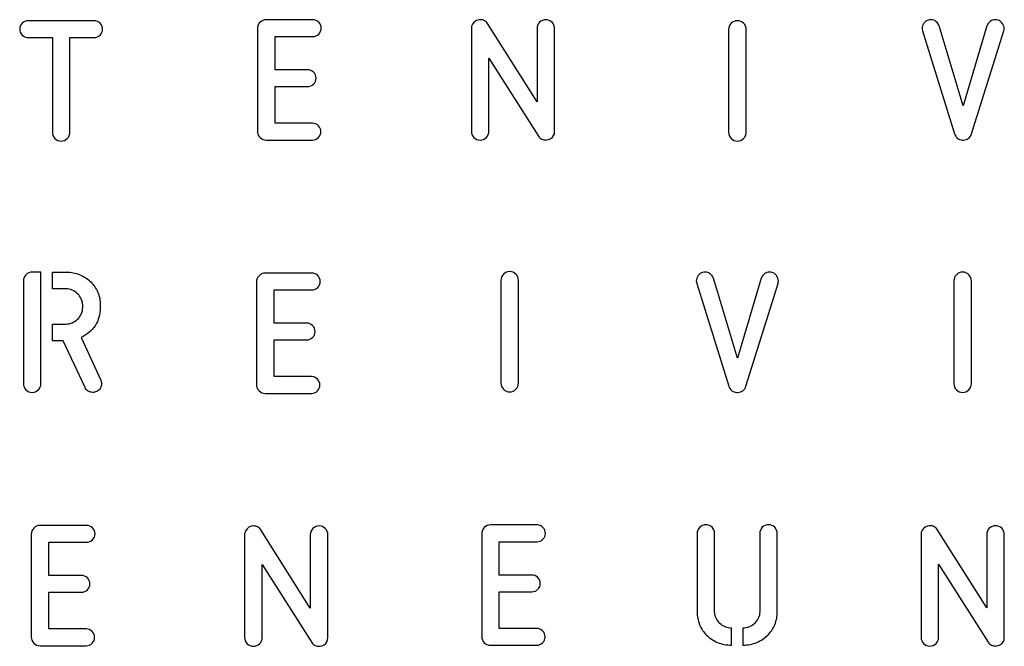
# Model space of a CAD drawing. Header units: millimetres. Extents: x -145 to 145, y -187 to 145.
# Tile 17 of 31: x -77 to -5, y -14 to 32. Entities that reach past the tile are written whole.
import ezdxf

# ---------------------------------------------------------------- set-up
doc = ezdxf.new("R2010")
doc.units = ezdxf.units.MM
doc.header["$MEASUREMENT"] = 0
doc.layers.add('Ebene 1', color=7, linetype='Continuous')

msp = doc.modelspace()

# ---------------------------------------------------------------- linework, layer by layer
at = {"layer": 'Ebene 1', "color": 1}
for points, knots in [([(-71.9432, 32.4201), (-71.7739, 32.4201), (-71.6281, 32.3589), (-71.5058, 32.2366), (-71.5058, 32.2366), (-71.3835, 32.1144), (-71.3223, 31.9685), (-71.3223, 31.7992), (-71.3223, 31.7992), (-71.3223, 31.6299), (-71.3835, 31.4841), (-71.5058, 31.3618), (-71.5058, 31.3618), (-71.6281, 31.2395), (-71.7739, 31.1783), (-71.9432, 31.1783), (-71.9432, 31.1783), (-71.9432, 31.1783), (-73.7353, 31.1783), (-73.7353, 31.1783), (-73.7353, 31.1783), (-73.7353, 31.1783), (-73.7353, 24.1792), (-73.7353, 24.1792), (-73.7353, 24.1792), (-73.7353, 24.0005), (-73.7988, 23.8476), (-73.9258, 23.7206), (-73.9258, 23.7206), (-74.0528, 23.5936), (-74.2057, 23.5301), (-74.3844, 23.5301), (-74.3844, 23.5301), (-74.5632, 23.5301), (-74.716, 23.5936), (-74.843, 23.7206), (-74.843, 23.7206), (-74.97, 23.8476), (-75.0335, 24.0005), (-75.0335, 24.1792), (-75.0335, 24.1792), (-75.0335, 24.1792), (-75.0335, 31.1783), (-75.0335, 31.1783), (-75.0335, 31.1783), (-75.0335, 31.1783), (-76.8256, 31.1783), (-76.8256, 31.1783), (-76.8256, 31.1783), (-76.995, 31.1783), (-77.1408, 31.2395), (-77.2631, 31.3618), (-77.2631, 31.3618), (-77.3854, 31.4841), (-77.4465, 31.6299), (-77.4465, 31.7992), (-77.4465, 31.7992), (-77.4465, 31.9685), (-77.3854, 32.1144), (-77.2631, 32.2366), (-77.2631, 32.2366), (-77.1408, 32.3589), (-76.995, 32.4201), (-76.8256, 32.4201), (-76.8256, 32.4201), (-76.8256, 32.4201), (-71.9432, 32.4201), (-71.9432, 32.4201)], [0, 0, 0, 0, 0.0588235, 0.0588235, 0.0588235, 0.0588235, 0.1176471, 0.1176471, 0.1176471, 0.1176471, 0.1764706, 0.1764706, 0.1764706, 0.1764706, 0.2352941, 0.2352941, 0.2352941, 0.2352941, 0.2941176, 0.2941176, 0.2941176, 0.2941176, 0.3529412, 0.3529412, 0.3529412, 0.3529412, 0.4117647, 0.4117647, 0.4117647, 0.4117647, 0.4705882, 0.4705882, 0.4705882, 0.4705882, 0.5294118, 0.5294118, 0.5294118, 0.5294118, 0.5882353, 0.5882353, 0.5882353, 0.5882353, 0.6470588, 0.6470588, 0.6470588, 0.6470588, 0.7058824, 0.7058824, 0.7058824, 0.7058824, 0.7647059, 0.7647059, 0.7647059, 0.7647059, 0.8235294, 0.8235294, 0.8235294, 0.8235294, 0.8823529, 0.8823529, 0.8823529, 0.8823529, 0.9411765, 0.9411765, 0.9411765, 0.9411765, 1, 1, 1, 1]), ([(-59.2249, 23.6028), (-59.4037, 23.6028), (-59.5565, 23.6663), (-59.6835, 23.7933), (-59.6835, 23.7933), (-59.8105, 23.9203), (-59.874, 24.0732), (-59.874, 24.2519), (-59.874, 24.2519), (-59.874, 24.2519), (-59.874, 31.8437), (-59.874, 31.8437), (-59.874, 31.8437), (-59.874, 32.0224), (-59.8105, 32.1753), (-59.6835, 32.3023), (-59.6835, 32.3023), (-59.5565, 32.4293), (-59.4037, 32.4928), (-59.2249, 32.4928), (-59.2249, 32.4928), (-59.2249, 32.4928), (-55.7818, 32.4928), (-55.7818, 32.4928), (-55.7818, 32.4928), (-55.6125, 32.4928), (-55.4667, 32.4316), (-55.3444, 32.3093), (-55.3444, 32.3093), (-55.2221, 32.1871), (-55.1609, 32.0412), (-55.1609, 31.8719), (-55.1609, 31.8719), (-55.1609, 31.7026), (-55.2221, 31.5568), (-55.3444, 31.4345), (-55.3444, 31.4345), (-55.4667, 31.3122), (-55.6125, 31.251), (-55.7818, 31.251), (-55.7818, 31.251), (-55.7818, 31.251), (-58.5758, 31.251), (-58.5758, 31.251), (-58.5758, 31.251), (-58.5758, 31.251), (-58.5758, 28.7957), (-58.5758, 28.7957), (-58.5758, 28.7957), (-58.5758, 28.7957), (-56.1628, 28.7957), (-56.1628, 28.7957), (-56.1628, 28.7957), (-55.9935, 28.7957), (-55.8477, 28.7345), (-55.7254, 28.6122), (-55.7254, 28.6122), (-55.6031, 28.4899), (-55.5419, 28.3441), (-55.5419, 28.1748), (-55.5419, 28.1748), (-55.5419, 28.0055), (-55.6031, 27.8596), (-55.7254, 27.7374), (-55.7254, 27.7374), (-55.8477, 27.6151), (-55.9935, 27.5539), (-56.1628, 27.5539), (-56.1628, 27.5539), (-56.1628, 27.5539), (-58.5758, 27.5539), (-58.5758, 27.5539), (-58.5758, 27.5539), (-58.5758, 27.5539), (-58.5758, 24.8446), (-58.5758, 24.8446), (-58.5758, 24.8446), (-58.5758, 24.8446), (-55.81, 24.8446), (-55.81, 24.8446), (-55.81, 24.8446), (-55.6407, 24.8446), (-55.4949, 24.7834), (-55.3726, 24.6611), (-55.3726, 24.6611), (-55.2503, 24.5388), (-55.1891, 24.393), (-55.1891, 24.2237), (-55.1891, 24.2237), (-55.1891, 24.0544), (-55.2503, 23.9085), (-55.3726, 23.7862), (-55.3726, 23.7862), (-55.4949, 23.6639), (-55.6407, 23.6028), (-55.81, 23.6028), (-55.81, 23.6028), (-55.81, 23.6028), (-59.2249, 23.6028), (-59.2249, 23.6028)], [0, 0, 0, 0, 0.04, 0.04, 0.04, 0.04, 0.08, 0.08, 0.08, 0.08, 0.12, 0.12, 0.12, 0.12, 0.16, 0.16, 0.16, 0.16, 0.2, 0.2, 0.2, 0.2, 0.24, 0.24, 0.24, 0.24, 0.28, 0.28, 0.28, 0.28, 0.32, 0.32, 0.32, 0.32, 0.36, 0.36, 0.36, 0.36, 0.4, 0.4, 0.4, 0.4, 0.44, 0.44, 0.44, 0.44, 0.48, 0.48, 0.48, 0.48, 0.52, 0.52, 0.52, 0.52, 0.56, 0.56, 0.56, 0.56, 0.6, 0.6, 0.6, 0.6, 0.64, 0.64, 0.64, 0.64, 0.68, 0.68, 0.68, 0.68, 0.72, 0.72, 0.72, 0.72, 0.76, 0.76, 0.76, 0.76, 0.8, 0.8, 0.8, 0.8, 0.84, 0.84, 0.84, 0.84, 0.88, 0.88, 0.88, 0.88, 0.92, 0.92, 0.92, 0.92, 0.96, 0.96, 0.96, 0.96, 1, 1, 1, 1]), ([(-42.7669, 29.6431), (-42.7669, 29.6431), (-42.7669, 24.2526), (-42.7669, 24.2526), (-42.7669, 24.2526), (-42.7669, 24.0739), (-42.8304, 23.921), (-42.9574, 23.794), (-42.9574, 23.794), (-43.0844, 23.667), (-43.2373, 23.6035), (-43.416, 23.6035), (-43.416, 23.6035), (-43.5948, 23.6035), (-43.7476, 23.667), (-43.8746, 23.794), (-43.8746, 23.794), (-44.0016, 23.921), (-44.0651, 24.0739), (-44.0651, 24.2526), (-44.0651, 24.2526), (-44.0651, 24.2526), (-44.0651, 31.8585), (-44.0651, 31.8585), (-44.0651, 31.8585), (-44.0651, 32.0843), (-43.9617, 32.263), (-43.7547, 32.3947), (-43.7547, 32.3947), (-43.6512, 32.4606), (-43.5336, 32.4935), (-43.4019, 32.4935), (-43.4019, 32.4935), (-43.2984, 32.4935), (-43.1997, 32.47), (-43.1056, 32.4229), (-43.1056, 32.4229), (-43.0115, 32.3759), (-42.9362, 32.3053), (-42.8798, 32.2113), (-42.8798, 32.2113), (-42.8798, 32.2113), (-39.2109, 26.4257), (-39.2109, 26.4257), (-39.2109, 26.4257), (-39.2109, 26.4257), (-39.2109, 31.8444), (-39.2109, 31.8444), (-39.2109, 31.8444), (-39.2109, 32.0231), (-39.1474, 32.176), (-39.0204, 32.303), (-39.0204, 32.303), (-38.8934, 32.43), (-38.7405, 32.4935), (-38.5618, 32.4935), (-38.5618, 32.4935), (-38.3831, 32.4935), (-38.2302, 32.43), (-38.1032, 32.303), (-38.1032, 32.303), (-37.9762, 32.176), (-37.9127, 32.0231), (-37.9127, 31.8444), (-37.9127, 31.8444), (-37.9127, 31.8444), (-37.9127, 24.2385), (-37.9127, 24.2385), (-37.9127, 24.2385), (-37.9127, 24.0033), (-38.0068, 23.8293), (-38.1949, 23.7164), (-38.1949, 23.7164), (-38.3266, 23.6411), (-38.4489, 23.6035), (-38.5618, 23.6035), (-38.5618, 23.6035), (-38.6653, 23.6035), (-38.7664, 23.627), (-38.8652, 23.6741), (-38.8652, 23.6741), (-38.964, 23.7211), (-39.0416, 23.7916), (-39.098, 23.8857), (-39.098, 23.8857), (-39.098, 23.8857), (-42.7669, 29.6431), (-42.7669, 29.6431)], [0, 0, 0, 0, 0.0454545, 0.0454545, 0.0454545, 0.0454545, 0.0909091, 0.0909091, 0.0909091, 0.0909091, 0.1363636, 0.1363636, 0.1363636, 0.1363636, 0.1818182, 0.1818182, 0.1818182, 0.1818182, 0.2272727, 0.2272727, 0.2272727, 0.2272727, 0.2727273, 0.2727273, 0.2727273, 0.2727273, 0.3181818, 0.3181818, 0.3181818, 0.3181818, 0.3636364, 0.3636364, 0.3636364, 0.3636364, 0.4090909, 0.4090909, 0.4090909, 0.4090909, 0.4545455, 0.4545455, 0.4545455, 0.4545455, 0.5, 0.5, 0.5, 0.5, 0.5454545, 0.5454545, 0.5454545, 0.5454545, 0.5909091, 0.5909091, 0.5909091, 0.5909091, 0.6363636, 0.6363636, 0.6363636, 0.6363636, 0.6818182, 0.6818182, 0.6818182, 0.6818182, 0.7272727, 0.7272727, 0.7272727, 0.7272727, 0.7727273, 0.7727273, 0.7727273, 0.7727273, 0.8181818, 0.8181818, 0.8181818, 0.8181818, 0.8636364, 0.8636364, 0.8636364, 0.8636364, 0.9090909, 0.9090909, 0.9090909, 0.9090909, 0.9545455, 0.9545455, 0.9545455, 0.9545455, 1, 1, 1, 1]), ([(-23.7532, 24.1789), (-23.7532, 24.0002), (-23.8167, 23.8473), (-23.9437, 23.7203), (-23.9437, 23.7203), (-24.0707, 23.5933), (-24.2236, 23.5298), (-24.4023, 23.5298), (-24.4023, 23.5298), (-24.5811, 23.5298), (-24.7339, 23.5933), (-24.8609, 23.7203), (-24.8609, 23.7203), (-24.9879, 23.8473), (-25.0514, 24.0002), (-25.0514, 24.1789), (-25.0514, 24.1789), (-25.0514, 24.1789), (-25.0514, 31.7707), (-25.0514, 31.7707), (-25.0514, 31.7707), (-25.0514, 31.9494), (-24.9879, 32.1023), (-24.8609, 32.2293), (-24.8609, 32.2293), (-24.7339, 32.3563), (-24.5811, 32.4198), (-24.4023, 32.4198), (-24.4023, 32.4198), (-24.2236, 32.4198), (-24.0707, 32.3563), (-23.9437, 32.2293), (-23.9437, 32.2293), (-23.8167, 32.1023), (-23.7532, 31.9494), (-23.7532, 31.7707), (-23.7532, 31.7707), (-23.7532, 31.7707), (-23.7532, 24.1789), (-23.7532, 24.1789)], [0, 0, 0, 0, 0.1, 0.1, 0.1, 0.1, 0.2, 0.2, 0.2, 0.2, 0.3, 0.3, 0.3, 0.3, 0.4, 0.4, 0.4, 0.4, 0.5, 0.5, 0.5, 0.5, 0.6, 0.6, 0.6, 0.6, 0.7, 0.7, 0.7, 0.7, 0.8, 0.8, 0.8, 0.8, 0.9, 0.9, 0.9, 0.9, 1, 1, 1, 1]), ([(-7.7653, 23.6052), (-7.897, 23.6052), (-8.0169, 23.6475), (-8.1251, 23.7322), (-8.1251, 23.7322), (-8.2333, 23.8169), (-8.3109, 23.9251), (-8.3579, 24.0568), (-8.3579, 24.0568), (-8.3579, 24.0568), (-10.7286, 31.6626), (-10.7286, 31.6626), (-10.7286, 31.6626), (-10.7474, 31.7379), (-10.7568, 31.799), (-10.7568, 31.8461), (-10.7568, 31.8461), (-10.7568, 31.9872), (-10.7098, 32.1189), (-10.6157, 32.2412), (-10.6157, 32.2412), (-10.5216, 32.3635), (-10.4135, 32.4387), (-10.2912, 32.467), (-10.2912, 32.467), (-10.2347, 32.4858), (-10.1689, 32.4952), (-10.0936, 32.4952), (-10.0936, 32.4952), (-9.9619, 32.4952), (-9.8396, 32.4529), (-9.7267, 32.3682), (-9.7267, 32.3682), (-9.6138, 32.2835), (-9.5339, 32.1753), (-9.4868, 32.0436), (-9.4868, 32.0436), (-9.4868, 32.0436), (-7.7229, 26.1311), (-7.7229, 26.1311), (-7.7229, 26.1311), (-7.7229, 26.1311), (-5.959, 32.0436), (-5.959, 32.0436), (-5.959, 32.0436), (-5.912, 32.1753), (-5.832, 32.2835), (-5.7192, 32.3682), (-5.7192, 32.3682), (-5.6063, 32.4529), (-5.484, 32.4952), (-5.3523, 32.4952), (-5.3523, 32.4952), (-5.277, 32.4952), (-5.2112, 32.4858), (-5.1547, 32.467), (-5.1547, 32.467), (-5.0324, 32.4387), (-4.9242, 32.3635), (-4.8302, 32.2412), (-4.8302, 32.2412), (-4.7361, 32.1189), (-4.689, 31.9872), (-4.689, 31.8461), (-4.689, 31.8461), (-4.689, 31.799), (-4.6985, 31.7379), (-4.7173, 31.6626), (-4.7173, 31.6626), (-4.7173, 31.6626), (-7.0879, 24.0568), (-7.0879, 24.0568), (-7.0879, 24.0568), (-7.135, 23.9251), (-7.2126, 23.8169), (-7.3208, 23.7322), (-7.3208, 23.7322), (-7.429, 23.6475), (-7.5489, 23.6052), (-7.6806, 23.6052), (-7.6806, 23.6052), (-7.6806, 23.6052), (-7.7653, 23.6052), (-7.7653, 23.6052)], [0, 0, 0, 0, 0.047619, 0.047619, 0.047619, 0.047619, 0.0952381, 0.0952381, 0.0952381, 0.0952381, 0.1428571, 0.1428571, 0.1428571, 0.1428571, 0.1904762, 0.1904762, 0.1904762, 0.1904762, 0.2380952, 0.2380952, 0.2380952, 0.2380952, 0.2857143, 0.2857143, 0.2857143, 0.2857143, 0.3333333, 0.3333333, 0.3333333, 0.3333333, 0.3809524, 0.3809524, 0.3809524, 0.3809524, 0.4285714, 0.4285714, 0.4285714, 0.4285714, 0.4761905, 0.4761905, 0.4761905, 0.4761905, 0.5238095, 0.5238095, 0.5238095, 0.5238095, 0.5714286, 0.5714286, 0.5714286, 0.5714286, 0.6190476, 0.6190476, 0.6190476, 0.6190476, 0.6666667, 0.6666667, 0.6666667, 0.6666667, 0.7142857, 0.7142857, 0.7142857, 0.7142857, 0.7619048, 0.7619048, 0.7619048, 0.7619048, 0.8095238, 0.8095238, 0.8095238, 0.8095238, 0.8571429, 0.8571429, 0.8571429, 0.8571429, 0.9047619, 0.9047619, 0.9047619, 0.9047619, 0.952381, 0.952381, 0.952381, 0.952381, 1, 1, 1, 1]), ([(-77.1753, 13.1954), (-77.1753, 13.3741), (-77.1118, 13.527), (-76.9848, 13.654), (-76.9848, 13.654), (-76.8578, 13.781), (-76.705, 13.8445), (-76.5262, 13.8445), (-76.5262, 13.8445), (-76.5262, 13.8445), (-75.8771, 13.8445), (-75.8771, 13.8445), (-75.8771, 13.8445), (-75.8771, 13.8445), (-75.8771, 5.6036), (-75.8771, 5.6036), (-75.8771, 5.6036), (-75.8771, 5.4249), (-75.9406, 5.272), (-76.0676, 5.145), (-76.0676, 5.145), (-76.1946, 5.018), (-76.3475, 4.9545), (-76.5262, 4.9545), (-76.5262, 4.9545), (-76.705, 4.9545), (-76.8578, 5.018), (-76.9848, 5.145), (-76.9848, 5.145), (-77.1118, 5.272), (-77.1753, 5.4249), (-77.1753, 5.6036), (-77.1753, 5.6036), (-77.1753, 5.6036), (-77.1753, 13.1954), (-77.1753, 13.1954)], [0, 0, 0, 0, 0.1111111, 0.1111111, 0.1111111, 0.1111111, 0.2222222, 0.2222222, 0.2222222, 0.2222222, 0.3333333, 0.3333333, 0.3333333, 0.3333333, 0.4444444, 0.4444444, 0.4444444, 0.4444444, 0.5555556, 0.5555556, 0.5555556, 0.5555556, 0.6666667, 0.6666667, 0.6666667, 0.6666667, 0.7777778, 0.7777778, 0.7777778, 0.7777778, 0.8888889, 0.8888889, 0.8888889, 0.8888889, 1, 1, 1, 1]), ([(-72.8997, 9.0185), (-72.4763, 9.2066), (-72.1353, 9.4936), (-71.8766, 9.8793), (-71.8766, 9.8793), (-71.6179, 10.265), (-71.4886, 10.7118), (-71.4886, 11.2198), (-71.4886, 11.2198), (-71.4886, 11.2198), (-71.4886, 11.3892), (-71.4886, 11.3892), (-71.4886, 11.3892), (-71.4886, 11.7278), (-71.5497, 12.0453), (-71.672, 12.3417), (-71.672, 12.3417), (-71.7943, 12.638), (-71.9683, 12.8967), (-72.1941, 13.1178), (-72.1941, 13.1178), (-72.4199, 13.3388), (-72.688, 13.5152), (-72.9984, 13.6469), (-72.9984, 13.6469), (-73.3089, 13.7786), (-73.6523, 13.8445), (-74.0286, 13.8445), (-74.0286, 13.8445), (-74.0286, 13.8445), (-75.0304, 13.8445), (-75.0304, 13.8445), (-75.0304, 13.8445), (-75.0304, 13.8445), (-75.0304, 12.6027), (-75.0304, 12.6027), (-75.0304, 12.6027), (-75.0304, 12.6027), (-74.0286, 12.6027), (-74.0286, 12.6027), (-74.0286, 12.6027), (-73.8686, 12.6027), (-73.7134, 12.5698), (-73.5629, 12.5039), (-73.5629, 12.5039), (-73.4124, 12.4381), (-73.2807, 12.3511), (-73.1678, 12.2429), (-73.1678, 12.2429), (-73.0549, 12.1347), (-72.9632, 12.0077), (-72.8926, 11.8619), (-72.8926, 11.8619), (-72.8221, 11.7161), (-72.7868, 11.5585), (-72.7868, 11.3892), (-72.7868, 11.3892), (-72.7868, 11.3892), (-72.7868, 11.2198), (-72.7868, 11.2198), (-72.7868, 11.2198), (-72.7868, 11.0505), (-72.8221, 10.8929), (-72.8926, 10.7471), (-72.8926, 10.7471), (-72.9632, 10.6013), (-73.0549, 10.4743), (-73.1678, 10.3661), (-73.1678, 10.3661), (-73.2807, 10.2579), (-73.4124, 10.1709), (-73.5629, 10.1051), (-73.5629, 10.1051), (-73.7134, 10.0392), (-73.8686, 10.0063), (-74.0286, 10.0063), (-74.0286, 10.0063), (-74.0286, 10.0063), (-75.0304, 10.0063), (-75.0304, 10.0063), (-75.0304, 10.0063), (-75.0304, 10.0063), (-75.0304, 8.7645), (-75.0304, 8.7645), (-75.0304, 8.7645), (-75.0304, 8.7645), (-74.2261, 8.7645), (-74.2261, 8.7645), (-74.2261, 8.7645), (-74.2261, 8.7645), (-72.6174, 5.3073), (-72.6174, 5.3073), (-72.6174, 5.3073), (-72.5704, 5.2038), (-72.4928, 5.1191), (-72.3846, 5.0533), (-72.3846, 5.0533), (-72.2764, 4.9874), (-72.1612, 4.9545), (-72.0389, 4.9545), (-72.0389, 4.9545), (-71.9636, 4.9545), (-71.8696, 4.978), (-71.7567, 5.0251), (-71.7567, 5.0251), (-71.6438, 5.0721), (-71.5568, 5.1474), (-71.4956, 5.2508), (-71.4956, 5.2508), (-71.4345, 5.3543), (-71.4039, 5.4672), (-71.4039, 5.5895), (-71.4039, 5.5895), (-71.4039, 5.693), (-71.4227, 5.7824), (-71.4603, 5.8576), (-71.4603, 5.8576), (-71.4603, 5.8576), (-72.8997, 9.0185), (-72.8997, 9.0185)], [0, 0, 0, 0, 0.0333333, 0.0333333, 0.0333333, 0.0333333, 0.0666667, 0.0666667, 0.0666667, 0.0666667, 0.1, 0.1, 0.1, 0.1, 0.1333333, 0.1333333, 0.1333333, 0.1333333, 0.1666667, 0.1666667, 0.1666667, 0.1666667, 0.2, 0.2, 0.2, 0.2, 0.2333333, 0.2333333, 0.2333333, 0.2333333, 0.2666667, 0.2666667, 0.2666667, 0.2666667, 0.3, 0.3, 0.3, 0.3, 0.3333333, 0.3333333, 0.3333333, 0.3333333, 0.3666667, 0.3666667, 0.3666667, 0.3666667, 0.4, 0.4, 0.4, 0.4, 0.4333333, 0.4333333, 0.4333333, 0.4333333, 0.4666667, 0.4666667, 0.4666667, 0.4666667, 0.5, 0.5, 0.5, 0.5, 0.5333333, 0.5333333, 0.5333333, 0.5333333, 0.5666667, 0.5666667, 0.5666667, 0.5666667, 0.6, 0.6, 0.6, 0.6, 0.6333333, 0.6333333, 0.6333333, 0.6333333, 0.6666667, 0.6666667, 0.6666667, 0.6666667, 0.7, 0.7, 0.7, 0.7, 0.7333333, 0.7333333, 0.7333333, 0.7333333, 0.7666667, 0.7666667, 0.7666667, 0.7666667, 0.8, 0.8, 0.8, 0.8, 0.8333333, 0.8333333, 0.8333333, 0.8333333, 0.8666667, 0.8666667, 0.8666667, 0.8666667, 0.9, 0.9, 0.9, 0.9, 0.9333333, 0.9333333, 0.9333333, 0.9333333, 0.9666667, 0.9666667, 0.9666667, 0.9666667, 1, 1, 1, 1]), ([(-40.5812, 5.6411), (-40.5812, 5.4624), (-40.6447, 5.3095), (-40.7717, 5.1825), (-40.7717, 5.1825), (-40.8987, 5.0555), (-41.0516, 4.992), (-41.2303, 4.992), (-41.2303, 4.992), (-41.4091, 4.992), (-41.5619, 5.0555), (-41.6889, 5.1825), (-41.6889, 5.1825), (-41.8159, 5.3095), (-41.8794, 5.4624), (-41.8794, 5.6411), (-41.8794, 5.6411), (-41.8794, 5.6411), (-41.8794, 13.2329), (-41.8794, 13.2329), (-41.8794, 13.2329), (-41.8794, 13.4116), (-41.8159, 13.5645), (-41.6889, 13.6915), (-41.6889, 13.6915), (-41.5619, 13.8185), (-41.4091, 13.882), (-41.2303, 13.882), (-41.2303, 13.882), (-41.0516, 13.882), (-40.8987, 13.8185), (-40.7717, 13.6915), (-40.7717, 13.6915), (-40.6447, 13.5645), (-40.5812, 13.4116), (-40.5812, 13.2329), (-40.5812, 13.2329), (-40.5812, 13.2329), (-40.5812, 5.6411), (-40.5812, 5.6411)], [0, 0, 0, 0, 0.1, 0.1, 0.1, 0.1, 0.2, 0.2, 0.2, 0.2, 0.3, 0.3, 0.3, 0.3, 0.4, 0.4, 0.4, 0.4, 0.5, 0.5, 0.5, 0.5, 0.6, 0.6, 0.6, 0.6, 0.7, 0.7, 0.7, 0.7, 0.8, 0.8, 0.8, 0.8, 0.9, 0.9, 0.9, 0.9, 1, 1, 1, 1]), ([(-24.4479, 4.9538), (-24.5796, 4.9538), (-24.6995, 4.9961), (-24.8077, 5.0808), (-24.8077, 5.0808), (-24.9159, 5.1655), (-24.9935, 5.2737), (-25.0405, 5.4054), (-25.0405, 5.4054), (-25.0405, 5.4054), (-27.4112, 13.0112), (-27.4112, 13.0112), (-27.4112, 13.0112), (-27.43, 13.0865), (-27.4394, 13.1476), (-27.4394, 13.1947), (-27.4394, 13.1947), (-27.4394, 13.3358), (-27.3924, 13.4675), (-27.2983, 13.5898), (-27.2983, 13.5898), (-27.2042, 13.7121), (-27.0961, 13.7873), (-26.9738, 13.8156), (-26.9738, 13.8156), (-26.9173, 13.8344), (-26.8515, 13.8438), (-26.7762, 13.8438), (-26.7762, 13.8438), (-26.6445, 13.8438), (-26.5222, 13.8015), (-26.4093, 13.7168), (-26.4093, 13.7168), (-26.2964, 13.6321), (-26.2165, 13.5239), (-26.1694, 13.3922), (-26.1694, 13.3922), (-26.1694, 13.3922), (-24.4055, 7.4797), (-24.4055, 7.4797), (-24.4055, 7.4797), (-24.4055, 7.4797), (-22.6416, 13.3922), (-22.6416, 13.3922), (-22.6416, 13.3922), (-22.5946, 13.5239), (-22.5146, 13.6321), (-22.4018, 13.7168), (-22.4018, 13.7168), (-22.2889, 13.8015), (-22.1666, 13.8438), (-22.0349, 13.8438), (-22.0349, 13.8438), (-21.9596, 13.8438), (-21.8938, 13.8344), (-21.8373, 13.8156), (-21.8373, 13.8156), (-21.715, 13.7873), (-21.6068, 13.7121), (-21.5128, 13.5898), (-21.5128, 13.5898), (-21.4187, 13.4675), (-21.3716, 13.3358), (-21.3716, 13.1947), (-21.3716, 13.1947), (-21.3716, 13.1476), (-21.3811, 13.0865), (-21.3999, 13.0112), (-21.3999, 13.0112), (-21.3999, 13.0112), (-23.7705, 5.4054), (-23.7705, 5.4054), (-23.7705, 5.4054), (-23.8176, 5.2737), (-23.8952, 5.1655), (-24.0034, 5.0808), (-24.0034, 5.0808), (-24.1116, 4.9961), (-24.2315, 4.9538), (-24.3632, 4.9538), (-24.3632, 4.9538), (-24.3632, 4.9538), (-24.4479, 4.9538), (-24.4479, 4.9538)], [0, 0, 0, 0, 0.047619, 0.047619, 0.047619, 0.047619, 0.0952381, 0.0952381, 0.0952381, 0.0952381, 0.1428571, 0.1428571, 0.1428571, 0.1428571, 0.1904762, 0.1904762, 0.1904762, 0.1904762, 0.2380952, 0.2380952, 0.2380952, 0.2380952, 0.2857143, 0.2857143, 0.2857143, 0.2857143, 0.3333333, 0.3333333, 0.3333333, 0.3333333, 0.3809524, 0.3809524, 0.3809524, 0.3809524, 0.4285714, 0.4285714, 0.4285714, 0.4285714, 0.4761905, 0.4761905, 0.4761905, 0.4761905, 0.5238095, 0.5238095, 0.5238095, 0.5238095, 0.5714286, 0.5714286, 0.5714286, 0.5714286, 0.6190476, 0.6190476, 0.6190476, 0.6190476, 0.6666667, 0.6666667, 0.6666667, 0.6666667, 0.7142857, 0.7142857, 0.7142857, 0.7142857, 0.7619048, 0.7619048, 0.7619048, 0.7619048, 0.8095238, 0.8095238, 0.8095238, 0.8095238, 0.8571429, 0.8571429, 0.8571429, 0.8571429, 0.9047619, 0.9047619, 0.9047619, 0.9047619, 0.952381, 0.952381, 0.952381, 0.952381, 1, 1, 1, 1]), ([(-7.1069, 5.6032), (-7.1069, 5.4245), (-7.1704, 5.2716), (-7.2974, 5.1446), (-7.2974, 5.1446), (-7.4244, 5.0176), (-7.5773, 4.9541), (-7.756, 4.9541), (-7.756, 4.9541), (-7.9348, 4.9541), (-8.0876, 5.0176), (-8.2146, 5.1446), (-8.2146, 5.1446), (-8.3416, 5.2716), (-8.4051, 5.4245), (-8.4051, 5.6032), (-8.4051, 5.6032), (-8.4051, 5.6032), (-8.4051, 13.195), (-8.4051, 13.195), (-8.4051, 13.195), (-8.4051, 13.3737), (-8.3416, 13.5266), (-8.2146, 13.6536), (-8.2146, 13.6536), (-8.0876, 13.7806), (-7.9348, 13.8441), (-7.756, 13.8441), (-7.756, 13.8441), (-7.5773, 13.8441), (-7.4244, 13.7806), (-7.2974, 13.6536), (-7.2974, 13.6536), (-7.1704, 13.5266), (-7.1069, 13.3737), (-7.1069, 13.195), (-7.1069, 13.195), (-7.1069, 13.195), (-7.1069, 5.6032), (-7.1069, 5.6032)], [0, 0, 0, 0, 0.1, 0.1, 0.1, 0.1, 0.2, 0.2, 0.2, 0.2, 0.3, 0.3, 0.3, 0.3, 0.4, 0.4, 0.4, 0.4, 0.5, 0.5, 0.5, 0.5, 0.6, 0.6, 0.6, 0.6, 0.7, 0.7, 0.7, 0.7, 0.8, 0.8, 0.8, 0.8, 0.9, 0.9, 0.9, 0.9, 1, 1, 1, 1]), ([(-59.2972, 4.8802), (-59.476, 4.8802), (-59.6288, 4.9437), (-59.7558, 5.0707), (-59.7558, 5.0707), (-59.8828, 5.1977), (-59.9463, 5.3506), (-59.9463, 5.5293), (-59.9463, 5.5293), (-59.9463, 5.5293), (-59.9463, 13.1211), (-59.9463, 13.1211), (-59.9463, 13.1211), (-59.9463, 13.2998), (-59.8828, 13.4527), (-59.7558, 13.5797), (-59.7558, 13.5797), (-59.6288, 13.7067), (-59.476, 13.7702), (-59.2972, 13.7702), (-59.2972, 13.7702), (-59.2972, 13.7702), (-55.8541, 13.7702), (-55.8541, 13.7702), (-55.8541, 13.7702), (-55.6848, 13.7702), (-55.539, 13.709), (-55.4167, 13.5867), (-55.4167, 13.5867), (-55.2944, 13.4645), (-55.2332, 13.3186), (-55.2332, 13.1493), (-55.2332, 13.1493), (-55.2332, 12.98), (-55.2944, 12.8342), (-55.4167, 12.7119), (-55.4167, 12.7119), (-55.539, 12.5896), (-55.6848, 12.5284), (-55.8541, 12.5284), (-55.8541, 12.5284), (-55.8541, 12.5284), (-58.6481, 12.5284), (-58.6481, 12.5284), (-58.6481, 12.5284), (-58.6481, 12.5284), (-58.6481, 10.0731), (-58.6481, 10.0731), (-58.6481, 10.0731), (-58.6481, 10.0731), (-56.2351, 10.0731), (-56.2351, 10.0731), (-56.2351, 10.0731), (-56.0658, 10.0731), (-55.92, 10.0119), (-55.7977, 9.8896), (-55.7977, 9.8896), (-55.6754, 9.7673), (-55.6142, 9.6215), (-55.6142, 9.4522), (-55.6142, 9.4522), (-55.6142, 9.2829), (-55.6754, 9.137), (-55.7977, 9.0148), (-55.7977, 9.0148), (-55.92, 8.8925), (-56.0658, 8.8313), (-56.2351, 8.8313), (-56.2351, 8.8313), (-56.2351, 8.8313), (-58.6481, 8.8313), (-58.6481, 8.8313), (-58.6481, 8.8313), (-58.6481, 8.8313), (-58.6481, 6.122), (-58.6481, 6.122), (-58.6481, 6.122), (-58.6481, 6.122), (-55.8823, 6.122), (-55.8823, 6.122), (-55.8823, 6.122), (-55.713, 6.122), (-55.5672, 6.0608), (-55.4449, 5.9385), (-55.4449, 5.9385), (-55.3226, 5.8162), (-55.2614, 5.6704), (-55.2614, 5.5011), (-55.2614, 5.5011), (-55.2614, 5.3318), (-55.3226, 5.1859), (-55.4449, 5.0636), (-55.4449, 5.0636), (-55.5672, 4.9413), (-55.713, 4.8802), (-55.8823, 4.8802), (-55.8823, 4.8802), (-55.8823, 4.8802), (-59.2972, 4.8802), (-59.2972, 4.8802)], [0, 0, 0, 0, 0.04, 0.04, 0.04, 0.04, 0.08, 0.08, 0.08, 0.08, 0.12, 0.12, 0.12, 0.12, 0.16, 0.16, 0.16, 0.16, 0.2, 0.2, 0.2, 0.2, 0.24, 0.24, 0.24, 0.24, 0.28, 0.28, 0.28, 0.28, 0.32, 0.32, 0.32, 0.32, 0.36, 0.36, 0.36, 0.36, 0.4, 0.4, 0.4, 0.4, 0.44, 0.44, 0.44, 0.44, 0.48, 0.48, 0.48, 0.48, 0.52, 0.52, 0.52, 0.52, 0.56, 0.56, 0.56, 0.56, 0.6, 0.6, 0.6, 0.6, 0.64, 0.64, 0.64, 0.64, 0.68, 0.68, 0.68, 0.68, 0.72, 0.72, 0.72, 0.72, 0.76, 0.76, 0.76, 0.76, 0.8, 0.8, 0.8, 0.8, 0.84, 0.84, 0.84, 0.84, 0.88, 0.88, 0.88, 0.88, 0.92, 0.92, 0.92, 0.92, 0.96, 0.96, 0.96, 0.96, 1, 1, 1, 1]), ([(-75.9436, -13.7649), (-76.1224, -13.7649), (-76.2752, -13.7014), (-76.4022, -13.5744), (-76.4022, -13.5744), (-76.5292, -13.4474), (-76.5927, -13.2945), (-76.5927, -13.1158), (-76.5927, -13.1158), (-76.5927, -13.1158), (-76.5927, -5.524), (-76.5927, -5.524), (-76.5927, -5.524), (-76.5927, -5.3453), (-76.5292, -5.1924), (-76.4022, -5.0654), (-76.4022, -5.0654), (-76.2752, -4.9384), (-76.1224, -4.8749), (-75.9436, -4.8749), (-75.9436, -4.8749), (-75.9436, -4.8749), (-72.5005, -4.8749), (-72.5005, -4.8749), (-72.5005, -4.8749), (-72.3312, -4.8749), (-72.1854, -4.9361), (-72.0631, -5.0584), (-72.0631, -5.0584), (-71.9408, -5.1806), (-71.8796, -5.3265), (-71.8796, -5.4958), (-71.8796, -5.4958), (-71.8796, -5.6651), (-71.9408, -5.8109), (-72.0631, -5.9332), (-72.0631, -5.9332), (-72.1854, -6.0555), (-72.3312, -6.1167), (-72.5005, -6.1167), (-72.5005, -6.1167), (-72.5005, -6.1167), (-75.2945, -6.1167), (-75.2945, -6.1167), (-75.2945, -6.1167), (-75.2945, -6.1167), (-75.2945, -8.572), (-75.2945, -8.572), (-75.2945, -8.572), (-75.2945, -8.572), (-72.8815, -8.572), (-72.8815, -8.572), (-72.8815, -8.572), (-72.7122, -8.572), (-72.5664, -8.6332), (-72.4441, -8.7555), (-72.4441, -8.7555), (-72.3218, -8.8778), (-72.2606, -9.0236), (-72.2606, -9.1929), (-72.2606, -9.1929), (-72.2606, -9.3622), (-72.3218, -9.5081), (-72.4441, -9.6303), (-72.4441, -9.6303), (-72.5664, -9.7526), (-72.7122, -9.8138), (-72.8815, -9.8138), (-72.8815, -9.8138), (-72.8815, -9.8138), (-75.2945, -9.8138), (-75.2945, -9.8138), (-75.2945, -9.8138), (-75.2945, -9.8138), (-75.2945, -12.5231), (-75.2945, -12.5231), (-75.2945, -12.5231), (-75.2945, -12.5231), (-72.5287, -12.5231), (-72.5287, -12.5231), (-72.5287, -12.5231), (-72.3594, -12.5231), (-72.2136, -12.5843), (-72.0913, -12.7066), (-72.0913, -12.7066), (-71.969, -12.8289), (-71.9078, -12.9747), (-71.9078, -13.144), (-71.9078, -13.144), (-71.9078, -13.3133), (-71.969, -13.4592), (-72.0913, -13.5815), (-72.0913, -13.5815), (-72.2136, -13.7038), (-72.3594, -13.7649), (-72.5287, -13.7649), (-72.5287, -13.7649), (-72.5287, -13.7649), (-75.9436, -13.7649), (-75.9436, -13.7649)], [0, 0, 0, 0, 0.04, 0.04, 0.04, 0.04, 0.08, 0.08, 0.08, 0.08, 0.12, 0.12, 0.12, 0.12, 0.16, 0.16, 0.16, 0.16, 0.2, 0.2, 0.2, 0.2, 0.24, 0.24, 0.24, 0.24, 0.28, 0.28, 0.28, 0.28, 0.32, 0.32, 0.32, 0.32, 0.36, 0.36, 0.36, 0.36, 0.4, 0.4, 0.4, 0.4, 0.44, 0.44, 0.44, 0.44, 0.48, 0.48, 0.48, 0.48, 0.52, 0.52, 0.52, 0.52, 0.56, 0.56, 0.56, 0.56, 0.6, 0.6, 0.6, 0.6, 0.64, 0.64, 0.64, 0.64, 0.68, 0.68, 0.68, 0.68, 0.72, 0.72, 0.72, 0.72, 0.76, 0.76, 0.76, 0.76, 0.8, 0.8, 0.8, 0.8, 0.84, 0.84, 0.84, 0.84, 0.88, 0.88, 0.88, 0.88, 0.92, 0.92, 0.92, 0.92, 0.96, 0.96, 0.96, 0.96, 1, 1, 1, 1]), ([(-59.5224, -7.7667), (-59.5224, -7.7667), (-59.5224, -13.1572), (-59.5224, -13.1572), (-59.5224, -13.1572), (-59.5224, -13.3359), (-59.5859, -13.4888), (-59.7129, -13.6158), (-59.7129, -13.6158), (-59.8399, -13.7428), (-59.9928, -13.8063), (-60.1715, -13.8063), (-60.1715, -13.8063), (-60.3503, -13.8063), (-60.5031, -13.7428), (-60.6301, -13.6158), (-60.6301, -13.6158), (-60.7571, -13.4888), (-60.8206, -13.3359), (-60.8206, -13.1572), (-60.8206, -13.1572), (-60.8206, -13.1572), (-60.8206, -5.5513), (-60.8206, -5.5513), (-60.8206, -5.5513), (-60.8206, -5.3255), (-60.7172, -5.1468), (-60.5102, -5.0151), (-60.5102, -5.0151), (-60.4067, -4.9492), (-60.2891, -4.9163), (-60.1574, -4.9163), (-60.1574, -4.9163), (-60.0539, -4.9163), (-59.9552, -4.9398), (-59.8611, -4.9869), (-59.8611, -4.9869), (-59.767, -5.0339), (-59.6917, -5.1045), (-59.6353, -5.1985), (-59.6353, -5.1985), (-59.6353, -5.1985), (-55.9664, -10.9841), (-55.9664, -10.9841), (-55.9664, -10.9841), (-55.9664, -10.9841), (-55.9664, -5.5654), (-55.9664, -5.5654), (-55.9664, -5.5654), (-55.9664, -5.3867), (-55.9029, -5.2338), (-55.7759, -5.1068), (-55.7759, -5.1068), (-55.6489, -4.9798), (-55.496, -4.9163), (-55.3173, -4.9163), (-55.3173, -4.9163), (-55.1386, -4.9163), (-54.9857, -4.9798), (-54.8587, -5.1068), (-54.8587, -5.1068), (-54.7317, -5.2338), (-54.6682, -5.3867), (-54.6682, -5.5654), (-54.6682, -5.5654), (-54.6682, -5.5654), (-54.6682, -13.1713), (-54.6682, -13.1713), (-54.6682, -13.1713), (-54.6682, -13.4065), (-54.7623, -13.5805), (-54.9504, -13.6934), (-54.9504, -13.6934), (-55.0821, -13.7687), (-55.2044, -13.8063), (-55.3173, -13.8063), (-55.3173, -13.8063), (-55.4208, -13.8063), (-55.5219, -13.7828), (-55.6207, -13.7357), (-55.6207, -13.7357), (-55.7195, -13.6887), (-55.7971, -13.6182), (-55.8535, -13.5241), (-55.8535, -13.5241), (-55.8535, -13.5241), (-59.5224, -7.7667), (-59.5224, -7.7667)], [0, 0, 0, 0, 0.0454545, 0.0454545, 0.0454545, 0.0454545, 0.0909091, 0.0909091, 0.0909091, 0.0909091, 0.1363636, 0.1363636, 0.1363636, 0.1363636, 0.1818182, 0.1818182, 0.1818182, 0.1818182, 0.2272727, 0.2272727, 0.2272727, 0.2272727, 0.2727273, 0.2727273, 0.2727273, 0.2727273, 0.3181818, 0.3181818, 0.3181818, 0.3181818, 0.3636364, 0.3636364, 0.3636364, 0.3636364, 0.4090909, 0.4090909, 0.4090909, 0.4090909, 0.4545455, 0.4545455, 0.4545455, 0.4545455, 0.5, 0.5, 0.5, 0.5, 0.5454545, 0.5454545, 0.5454545, 0.5454545, 0.5909091, 0.5909091, 0.5909091, 0.5909091, 0.6363636, 0.6363636, 0.6363636, 0.6363636, 0.6818182, 0.6818182, 0.6818182, 0.6818182, 0.7272727, 0.7272727, 0.7272727, 0.7272727, 0.7727273, 0.7727273, 0.7727273, 0.7727273, 0.8181818, 0.8181818, 0.8181818, 0.8181818, 0.8636364, 0.8636364, 0.8636364, 0.8636364, 0.9090909, 0.9090909, 0.9090909, 0.9090909, 0.9545455, 0.9545455, 0.9545455, 0.9545455, 1, 1, 1, 1]), ([(-42.6513, -13.7305), (-42.8301, -13.7305), (-42.9829, -13.667), (-43.1099, -13.54), (-43.1099, -13.54), (-43.2369, -13.413), (-43.3004, -13.2601), (-43.3004, -13.0814), (-43.3004, -13.0814), (-43.3004, -13.0814), (-43.3004, -5.4896), (-43.3004, -5.4896), (-43.3004, -5.4896), (-43.3004, -5.3109), (-43.2369, -5.158), (-43.1099, -5.031), (-43.1099, -5.031), (-42.9829, -4.904), (-42.8301, -4.8405), (-42.6513, -4.8405), (-42.6513, -4.8405), (-42.6513, -4.8405), (-39.2082, -4.8405), (-39.2082, -4.8405), (-39.2082, -4.8405), (-39.0389, -4.8405), (-38.8931, -4.9017), (-38.7708, -5.024), (-38.7708, -5.024), (-38.6485, -5.1462), (-38.5873, -5.2921), (-38.5873, -5.4614), (-38.5873, -5.4614), (-38.5873, -5.6307), (-38.6485, -5.7765), (-38.7708, -5.8988), (-38.7708, -5.8988), (-38.8931, -6.0211), (-39.0389, -6.0823), (-39.2082, -6.0823), (-39.2082, -6.0823), (-39.2082, -6.0823), (-42.0022, -6.0823), (-42.0022, -6.0823), (-42.0022, -6.0823), (-42.0022, -6.0823), (-42.0022, -8.5376), (-42.0022, -8.5376), (-42.0022, -8.5376), (-42.0022, -8.5376), (-39.5892, -8.5376), (-39.5892, -8.5376), (-39.5892, -8.5376), (-39.4199, -8.5376), (-39.2741, -8.5988), (-39.1518, -8.7211), (-39.1518, -8.7211), (-39.0295, -8.8434), (-38.9683, -8.9892), (-38.9683, -9.1585), (-38.9683, -9.1585), (-38.9683, -9.3278), (-39.0295, -9.4737), (-39.1518, -9.5959), (-39.1518, -9.5959), (-39.2741, -9.7182), (-39.4199, -9.7794), (-39.5892, -9.7794), (-39.5892, -9.7794), (-39.5892, -9.7794), (-42.0022, -9.7794), (-42.0022, -9.7794), (-42.0022, -9.7794), (-42.0022, -9.7794), (-42.0022, -12.4887), (-42.0022, -12.4887), (-42.0022, -12.4887), (-42.0022, -12.4887), (-39.2364, -12.4887), (-39.2364, -12.4887), (-39.2364, -12.4887), (-39.0671, -12.4887), (-38.9213, -12.5499), (-38.799, -12.6722), (-38.799, -12.6722), (-38.6767, -12.7945), (-38.6155, -12.9403), (-38.6155, -13.1096), (-38.6155, -13.1096), (-38.6155, -13.2789), (-38.6767, -13.4248), (-38.799, -13.5471), (-38.799, -13.5471), (-38.9213, -13.6694), (-39.0671, -13.7305), (-39.2364, -13.7305), (-39.2364, -13.7305), (-39.2364, -13.7305), (-42.6513, -13.7305), (-42.6513, -13.7305)], [0, 0, 0, 0, 0.04, 0.04, 0.04, 0.04, 0.08, 0.08, 0.08, 0.08, 0.12, 0.12, 0.12, 0.12, 0.16, 0.16, 0.16, 0.16, 0.2, 0.2, 0.2, 0.2, 0.24, 0.24, 0.24, 0.24, 0.28, 0.28, 0.28, 0.28, 0.32, 0.32, 0.32, 0.32, 0.36, 0.36, 0.36, 0.36, 0.4, 0.4, 0.4, 0.4, 0.44, 0.44, 0.44, 0.44, 0.48, 0.48, 0.48, 0.48, 0.52, 0.52, 0.52, 0.52, 0.56, 0.56, 0.56, 0.56, 0.6, 0.6, 0.6, 0.6, 0.64, 0.64, 0.64, 0.64, 0.68, 0.68, 0.68, 0.68, 0.72, 0.72, 0.72, 0.72, 0.76, 0.76, 0.76, 0.76, 0.8, 0.8, 0.8, 0.8, 0.84, 0.84, 0.84, 0.84, 0.88, 0.88, 0.88, 0.88, 0.92, 0.92, 0.92, 0.92, 0.96, 0.96, 0.96, 0.96, 1, 1, 1, 1]), ([(-24.8404, -13.7141), (-25.2167, -13.7141), (-25.5601, -13.6482), (-25.8705, -13.5165), (-25.8705, -13.5165), (-26.1809, -13.3848), (-26.4491, -13.2085), (-26.6748, -12.9874), (-26.6748, -12.9874), (-26.9006, -12.7663), (-27.0746, -12.5076), (-27.1969, -12.2113), (-27.1969, -12.2113), (-27.3192, -11.9149), (-27.3804, -11.5974), (-27.3804, -11.2588), (-27.3804, -11.2588), (-27.3804, -11.2588), (-27.3804, -5.4732), (-27.3804, -5.4732), (-27.3804, -5.4732), (-27.3804, -5.2945), (-27.3169, -5.1416), (-27.1899, -5.0146), (-27.1899, -5.0146), (-27.0629, -4.8876), (-26.91, -4.8241), (-26.7313, -4.8241), (-26.7313, -4.8241), (-26.5525, -4.8241), (-26.3997, -4.8876), (-26.2727, -5.0146), (-26.2727, -5.0146), (-26.1457, -5.1416), (-26.0822, -5.2945), (-26.0822, -5.4732), (-26.0822, -5.4732), (-26.0822, -5.4732), (-26.0822, -11.2588), (-26.0822, -11.2588), (-26.0822, -11.2588), (-26.0822, -11.4281), (-26.0469, -11.5857), (-25.9763, -11.7315), (-25.9763, -11.7315), (-25.9058, -11.8773), (-25.8141, -12.0043), (-25.7012, -12.1125), (-25.7012, -12.1125), (-25.5883, -12.2207), (-25.4566, -12.3077), (-25.3061, -12.3735), (-25.3061, -12.3735), (-25.1555, -12.4394), (-25.0003, -12.4723), (-24.8404, -12.4723), (-24.8404, -12.4723), (-24.8404, -12.4723), (-24.8404, -13.7141), (-24.8404, -13.7141)], [0, 0, 0, 0, 0.0666667, 0.0666667, 0.0666667, 0.0666667, 0.1333333, 0.1333333, 0.1333333, 0.1333333, 0.2, 0.2, 0.2, 0.2, 0.2666667, 0.2666667, 0.2666667, 0.2666667, 0.3333333, 0.3333333, 0.3333333, 0.3333333, 0.4, 0.4, 0.4, 0.4, 0.4666667, 0.4666667, 0.4666667, 0.4666667, 0.5333333, 0.5333333, 0.5333333, 0.5333333, 0.6, 0.6, 0.6, 0.6, 0.6666667, 0.6666667, 0.6666667, 0.6666667, 0.7333333, 0.7333333, 0.7333333, 0.7333333, 0.8, 0.8, 0.8, 0.8, 0.8666667, 0.8666667, 0.8666667, 0.8666667, 0.9333333, 0.9333333, 0.9333333, 0.9333333, 1, 1, 1, 1]), ([(-23.9937, -12.4723), (-23.8338, -12.4723), (-23.6786, -12.4394), (-23.5281, -12.3735), (-23.5281, -12.3735), (-23.3775, -12.3077), (-23.2458, -12.2207), (-23.1329, -12.1125), (-23.1329, -12.1125), (-23.0201, -12.0043), (-22.9283, -11.8773), (-22.8578, -11.7315), (-22.8578, -11.7315), (-22.7872, -11.5857), (-22.7519, -11.4281), (-22.7519, -11.2588), (-22.7519, -11.2588), (-22.7519, -11.2588), (-22.7519, -5.4732), (-22.7519, -5.4732), (-22.7519, -5.4732), (-22.7519, -5.2945), (-22.6884, -5.1416), (-22.5614, -5.0146), (-22.5614, -5.0146), (-22.4344, -4.8876), (-22.2816, -4.8241), (-22.1028, -4.8241), (-22.1028, -4.8241), (-21.9241, -4.8241), (-21.7712, -4.8876), (-21.6442, -5.0146), (-21.6442, -5.0146), (-21.5172, -5.1416), (-21.4537, -5.2945), (-21.4537, -5.4732), (-21.4537, -5.4732), (-21.4537, -5.4732), (-21.4537, -11.2588), (-21.4537, -11.2588), (-21.4537, -11.2588), (-21.4537, -11.5974), (-21.5149, -11.9149), (-21.6372, -12.2113), (-21.6372, -12.2113), (-21.7595, -12.5076), (-21.9335, -12.7663), (-22.1593, -12.9874), (-22.1593, -12.9874), (-22.3851, -13.2085), (-22.6532, -13.3848), (-22.9636, -13.5165), (-22.9636, -13.5165), (-23.2741, -13.6482), (-23.6174, -13.7141), (-23.9937, -13.7141), (-23.9937, -13.7141), (-23.9937, -13.7141), (-23.9937, -12.4723), (-23.9937, -12.4723)], [0, 0, 0, 0, 0.0666667, 0.0666667, 0.0666667, 0.0666667, 0.1333333, 0.1333333, 0.1333333, 0.1333333, 0.2, 0.2, 0.2, 0.2, 0.2666667, 0.2666667, 0.2666667, 0.2666667, 0.3333333, 0.3333333, 0.3333333, 0.3333333, 0.4, 0.4, 0.4, 0.4, 0.4666667, 0.4666667, 0.4666667, 0.4666667, 0.5333333, 0.5333333, 0.5333333, 0.5333333, 0.6, 0.6, 0.6, 0.6, 0.6666667, 0.6666667, 0.6666667, 0.6666667, 0.7333333, 0.7333333, 0.7333333, 0.7333333, 0.8, 0.8, 0.8, 0.8, 0.8666667, 0.8666667, 0.8666667, 0.8666667, 0.9333333, 0.9333333, 0.9333333, 0.9333333, 1, 1, 1, 1]), ([(-9.5293, -7.747), (-9.5293, -7.747), (-9.5293, -13.1375), (-9.5293, -13.1375), (-9.5293, -13.1375), (-9.5293, -13.3162), (-9.5928, -13.4691), (-9.7198, -13.5961), (-9.7198, -13.5961), (-9.8468, -13.7231), (-9.9997, -13.7866), (-10.1784, -13.7866), (-10.1784, -13.7866), (-10.3572, -13.7866), (-10.51, -13.7231), (-10.637, -13.5961), (-10.637, -13.5961), (-10.764, -13.4691), (-10.8275, -13.3162), (-10.8275, -13.1375), (-10.8275, -13.1375), (-10.8275, -13.1375), (-10.8275, -5.5316), (-10.8275, -5.5316), (-10.8275, -5.5316), (-10.8275, -5.3058), (-10.7241, -5.1271), (-10.5171, -4.9954), (-10.5171, -4.9954), (-10.4136, -4.9295), (-10.296, -4.8966), (-10.1643, -4.8966), (-10.1643, -4.8966), (-10.0608, -4.8966), (-9.9621, -4.9201), (-9.868, -4.9672), (-9.868, -4.9672), (-9.7739, -5.0142), (-9.6986, -5.0848), (-9.6422, -5.1788), (-9.6422, -5.1788), (-9.6422, -5.1788), (-5.9733, -10.9644), (-5.9733, -10.9644), (-5.9733, -10.9644), (-5.9733, -10.9644), (-5.9733, -5.5457), (-5.9733, -5.5457), (-5.9733, -5.5457), (-5.9733, -5.367), (-5.9098, -5.2141), (-5.7828, -5.0871), (-5.7828, -5.0871), (-5.6558, -4.9601), (-5.5029, -4.8966), (-5.3242, -4.8966), (-5.3242, -4.8966), (-5.1455, -4.8966), (-4.9926, -4.9601), (-4.8656, -5.0871), (-4.8656, -5.0871), (-4.7386, -5.2141), (-4.6751, -5.367), (-4.6751, -5.5457), (-4.6751, -5.5457), (-4.6751, -5.5457), (-4.6751, -13.1516), (-4.6751, -13.1516), (-4.6751, -13.1516), (-4.6751, -13.3868), (-4.7692, -13.5608), (-4.9573, -13.6737), (-4.9573, -13.6737), (-5.089, -13.749), (-5.2113, -13.7866), (-5.3242, -13.7866), (-5.3242, -13.7866), (-5.4277, -13.7866), (-5.5288, -13.7631), (-5.6276, -13.716), (-5.6276, -13.716), (-5.7264, -13.669), (-5.804, -13.5985), (-5.8604, -13.5044), (-5.8604, -13.5044), (-5.8604, -13.5044), (-9.5293, -7.747), (-9.5293, -7.747)], [0, 0, 0, 0, 0.0454545, 0.0454545, 0.0454545, 0.0454545, 0.0909091, 0.0909091, 0.0909091, 0.0909091, 0.1363636, 0.1363636, 0.1363636, 0.1363636, 0.1818182, 0.1818182, 0.1818182, 0.1818182, 0.2272727, 0.2272727, 0.2272727, 0.2272727, 0.2727273, 0.2727273, 0.2727273, 0.2727273, 0.3181818, 0.3181818, 0.3181818, 0.3181818, 0.3636364, 0.3636364, 0.3636364, 0.3636364, 0.4090909, 0.4090909, 0.4090909, 0.4090909, 0.4545455, 0.4545455, 0.4545455, 0.4545455, 0.5, 0.5, 0.5, 0.5, 0.5454545, 0.5454545, 0.5454545, 0.5454545, 0.5909091, 0.5909091, 0.5909091, 0.5909091, 0.6363636, 0.6363636, 0.6363636, 0.6363636, 0.6818182, 0.6818182, 0.6818182, 0.6818182, 0.7272727, 0.7272727, 0.7272727, 0.7272727, 0.7727273, 0.7727273, 0.7727273, 0.7727273, 0.8181818, 0.8181818, 0.8181818, 0.8181818, 0.8636364, 0.8636364, 0.8636364, 0.8636364, 0.9090909, 0.9090909, 0.9090909, 0.9090909, 0.9545455, 0.9545455, 0.9545455, 0.9545455, 1, 1, 1, 1])]:
    msp.add_open_spline(points, degree=3, knots=knots, dxfattribs=at)

doc.saveas('drawing.dxf')
